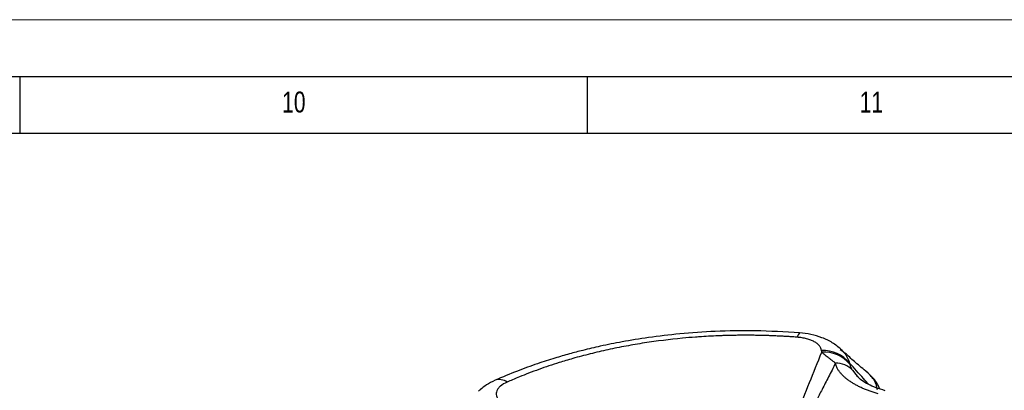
# Model space of a CAD drawing. Header units: millimetres. Extents: x 0 to 594, y 0 to 420.
# Tile 39 of 40: x 452 to 539, y 387 to 420. Entities that reach past the tile are written whole.
import ezdxf

# ---------------------------------------------------------------- set-up
doc = ezdxf.new("R2010")
doc.units = ezdxf.units.MM
doc.layers.add('FORMAT', color=7, linetype='Continuous')
doc.styles.add('SLDTEXTSTYLE0', font='TXT', dxfattribs={"width": 0.75})

msp = doc.modelspace()

# ---------------------------------------------------------------- linework, layer by layer
at = {"color": 7, "linetype": 'Continuous', "lineweight": 18}
msp.add_line((0.000041, 420.000053), (594.000041, 420.000053), dxfattribs=at)
at = {"color": 7, "linetype": 'Continuous', "lineweight": 25}
for p, q in [((525.355647, 389.102625), (525.660641, 388.725644)), ((525.660641, 388.725644), (525.778023, 388.580556)), ((492.484581, 387.332358), (492.3901, 387.259484))]:
    msp.add_line(p, q, dxfattribs=at)
for centre, radius, start, end in [((521.052012, 391.980043), 0.548063, 130.75138275, 177.20857505), ((522.787367, 387.876374), 2.964869, 38.35599705, 92.98811712), ((522.86998, 387.80039), 2.901345, 38.89930736, 94.09850817), ((523.928662, 387.775441), 1.94877, 42.92470781, 91.89311493), ((494.23675, 387.171834), 1.10824, 52.27566276, 110.225605)]:
    msp.add_arc(centre, radius, start, end, dxfattribs=at)
for points, knots in [([(520.694183, 392.395228), (519.393242, 392.471678), (516.923611, 392.616806), (513.382501, 392.551755), (510.238129, 392.33798), (507.497456, 392.013847), (505.167614, 391.635809), (503.244963, 391.248579), (501.702595, 390.885724), (500.370703, 390.53498), (499.031152, 390.146888), (497.493988, 389.650338), (495.717264, 389.009378), (494.503505, 388.48987), (493.852938, 388.211417)], [0, 0, 0, 0, 0.138071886, 0.262107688, 0.373354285, 0.472117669, 0.557037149, 0.628404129, 0.686529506, 0.732204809, 0.782042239, 0.843297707, 0.91600858, 1, 1, 1, 1]), ([(524.360518, 390.92536), (524.109946, 391.137682), (523.612262, 391.559393), (522.695423, 391.98871), (521.715131, 392.280721), (521.032297, 392.357437), (520.696923, 392.395116)], [0, 0, 0, 0, 0.257814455, 0.512069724, 0.760352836, 1, 1, 1, 1]), ([(520.504599, 392.006734), (520.364408, 392.01723), (520.084027, 392.038222), (519.662647, 392.065929), (519.240756, 392.090862), (518.818356, 392.112746), (518.395527, 392.13165), (517.97233, 392.147548), (517.548828, 392.160442), (517.125086, 392.170327), (516.701167, 392.177197), (516.277135, 392.181049), (515.853055, 392.181878), (515.42899, 392.179679), (515.005005, 392.174452), (514.581162, 392.166202), (514.157526, 392.154937), (513.593766, 392.13592), (512.890418, 392.104705), (512.155182, 392.061769), (511.313197, 392.00267), (509.627342, 391.859966), (507.576201, 391.60492), (505.401421, 391.235594), (503.802542, 390.914044), (502.234524, 390.547867), (500.800435, 390.164536), (499.290198, 389.713292), (497.988025, 389.275808), (496.839597, 388.848203), (496.065599, 388.540606), (495.440072, 388.279366), (495.075103, 388.118882), (494.914841, 388.048412)], [0, 0, 0, 0, 0.0155978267, 0.0311956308, 0.046793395, 0.0623911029, 0.07798874, 0.0935862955, 0.1091837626, 0.1247811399, 0.1403784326, 0.1559756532, 0.1715728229, 0.1871699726, 0.2027671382, 0.2183643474, 0.2339616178, 0.2495589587, 0.2806737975, 0.3117890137, 0.331089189, 0.3742575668, 0.4997719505, 0.5621369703, 0.6243124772, 0.6865057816, 0.7486975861, 0.7986168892, 0.8741027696, 0.9148229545, 0.9493795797, 0.9777720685, 1, 1, 1, 1]), ([(522.632812, 390.837212), (522.620447, 390.908237), (522.598713, 390.978543), (522.534449, 391.117542), (522.491597, 391.186394), (522.385719, 391.317978), (522.322535, 391.381247), (522.174103, 391.502318), (522.087637, 391.560762), (521.896197, 391.667847), (521.791898, 391.716392), (521.56655, 391.803692), (521.444139, 391.842761), (521.189727, 391.908883), (521.058069, 391.936044), (520.786591, 391.979523), (520.646239, 391.995835), (520.504599, 392.006734)], [0, 0, 0, 0, 0.125, 0.125, 0.25, 0.25, 0.375, 0.375, 0.5, 0.5, 0.625, 0.625, 0.75, 0.75, 0.875, 0.875, 1, 1, 1, 1]), ([(518.355562, 379.92607), (518.737752, 380.820759), (519.11161, 381.716408), (519.639402, 383.06371), (519.812057, 383.513186), (520.1594, 384.411891), (520.333265, 384.861216), (521.208517, 387.107135), (521.928167, 388.901597), (522.662616, 390.694315)], [0, 0, 0, 0, 0.25, 0.25, 0.375, 0.375, 0.5, 0.5, 1, 1, 1, 1]), ([(523.864287, 389.723155), (523.830915, 389.749019), (523.764212, 389.800716), (523.66606, 389.876364), (523.569575, 389.950648), (523.475, 390.023518), (523.38242, 390.095102), (523.291949, 390.165485), (523.181205, 390.252423), (523.053203, 390.354545), (522.912692, 390.470546), (522.781162, 390.583758), (522.702121, 390.657473), (522.662616, 390.694315)], [0, 0, 0, 0, 0.071286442, 0.142486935, 0.213636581, 0.284772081, 0.355931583, 0.42715453, 0.498481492, 0.624510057, 0.749943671, 0.875022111, 1, 1, 1, 1]), ([(524.27356, 390.938546), (524.3851, 390.853762), (524.816948, 390.525508), (524.98654, 390.060852), (525.112329, 389.71621)], [0, 0, 0, 0, 0.258285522, 1, 1, 1, 1]), ([(526.659497, 388.916379), (526.310248, 389.207457), (525.659686, 389.74966), (524.903482, 390.423358), (524.502921, 390.795268), (524.348045, 390.939065)], [0, 0, 0, 0, 0.415524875, 0.774015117, 1, 1, 1, 1]), ([(523.864284, 389.723148), (523.658366, 389.317238), (523.266442, 388.544669), (522.701283, 387.44576), (522.190434, 386.464381), (521.733095, 385.599922), (521.33651, 384.863957), (520.97218, 384.208377), (520.672792, 383.685071), (520.434341, 383.273555), (520.256159, 382.968698), (520.0812, 382.680552), (519.814903, 382.27978), (519.553993, 381.880348), (519.29912, 381.472675), (519.053521, 381.073048), (518.741372, 380.554401), (518.499085, 380.140626), (518.372211, 379.923953)], [0, 0, 0, 0, 0.123769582, 0.2355708, 0.335518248, 0.423676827, 0.500061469, 0.560964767, 0.625048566, 0.661107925, 0.687535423, 0.718778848, 0.750030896, 0.812534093, 0.842399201, 0.875025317, 0.934556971, 1, 1, 1, 1]), ([(527.633772, 387.026115), (527.573372, 387.042654), (527.452723, 387.075691), (527.274935, 387.128757), (527.099972, 387.184221), (526.928233, 387.242257), (526.759855, 387.302707), (526.59504, 387.365504), (526.433953, 387.430538), (526.276746, 387.497693), (526.12357, 387.566854), (525.974568, 387.637908), (525.829877, 387.710741), (525.689633, 387.785242), (525.55394, 387.861283), (525.422891, 387.938731), (525.296574, 388.017459), (525.129168, 388.127518), (524.926353, 388.272671), (524.703454, 388.453135), (524.494125, 388.645795), (524.306781, 388.846765), (524.167441, 389.027223), (524.074589, 389.17043), (524.003161, 389.297231), (523.93993, 389.436756), (523.89033, 389.585786), (523.872614, 389.679216), (523.864284, 389.723148)], [0, 0, 0, 0, 0.0324032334, 0.0647254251, 0.0969484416, 0.1290547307, 0.1610274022, 0.1928502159, 0.2245063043, 0.2559781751, 0.2872486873, 0.3183011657, 0.349119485, 0.3796880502, 0.4099911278, 0.4400129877, 0.4697382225, 0.4991518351, 0.5615762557, 0.6241564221, 0.6821966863, 0.7488774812, 0.8115923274, 0.8441061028, 0.874282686, 0.9210858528, 0.9628936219, 1, 1, 1, 1]), ([(526.790194, 387.842864), (526.635751, 388.018281), (526.05301, 388.680158), (525.510822, 389.277317), (525.112329, 389.716211)], [0, 0, 0, 0, 0.2650291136, 1, 1, 1, 1]), ([(525.127954, 389.6223), (525.132576, 389.60138), (525.141539, 389.560811), (525.15972, 389.499761), (525.180313, 389.440978), (525.204916, 389.380131), (525.233621, 389.317379), (525.268663, 389.248997), (525.308194, 389.178592), (525.340064, 389.127573), (525.355647, 389.102625)], [0, 0, 0, 0, 0.137473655, 0.266591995, 0.387485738, 0.500232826, 0.629797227, 0.74864456, 0.877092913, 1, 1, 1, 1]), ([(527.560436, 387.375198), (527.503408, 387.646274), (527.386026, 388.204237), (526.891747, 388.682127), (526.637605, 388.927843)], [0, 0, 0, 0, 0.485832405, 1, 1, 1, 1]), ([(527.765172, 387.449482), (527.71233, 387.576271), (527.469516, 388.158884), (527.005183, 388.591954), (526.641899, 388.930779)], [0, 0, 0, 0, 0.217621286, 1, 1, 1, 1]), ([(493.852938, 388.211417), (493.588305, 388.082165), (493.104262, 387.845748), (492.726787, 387.530223), (492.555683, 387.387201)], [0, 0, 0, 0, 0.5467139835, 1, 1, 1, 1]), ([(494.914841, 388.048412), (494.688742, 387.947922), (494.492546, 387.833153), (494.255348, 387.637776), (494.188, 387.570468), (494.07687, 387.43149), (494.032889, 387.359332), (493.97095, 387.212581), (493.953374, 387.139341), (493.943181, 386.993147), (493.950808, 386.919568), (493.989478, 386.776321), (494.020222, 386.7067), (494.102087, 386.571054), (494.153473, 386.504827), (494.213523, 386.441194)], [0, 0, 0, 0, 0.25, 0.25, 0.375, 0.375, 0.5, 0.5, 0.625, 0.625, 0.75, 0.75, 0.875, 0.875, 1, 1, 1, 1]), ([(528.238181, 387.297348), (527.963518, 387.379659), (527.408962, 387.545847), (526.728922, 387.858132), (526.160386, 388.196196), (525.891338, 388.449327), (525.756186, 388.576483)], [0, 0, 0, 0, 0.242260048, 0.489132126, 0.743375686, 1, 1, 1, 1]), ([(492.484581, 387.332358), (492.490764, 387.342147), (492.505482, 387.365451), (492.537256, 387.379217), (492.555683, 387.387201)], [0, 0, 0, 0, 0.420060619, 1, 1, 1, 1])]:
    msp.add_open_spline(points, degree=3, knots=knots, dxfattribs=at)
for points in [[(522.662616, 390.694315), (522.651048, 390.741887), (522.641112, 390.789533), (522.632812, 390.837212)], [(525.112329, 389.71621), (525.116389, 389.684908), (525.1216, 389.653591), (525.127954, 389.6223)]]:
    msp.add_open_spline(points, degree=3, dxfattribs=at)
at = {"layer": 'FORMAT'}
for p, q in [((15.000041, 415.000053), (589.000041, 415.000053)), ((452.000041, 410.000053), (452.000041, 415.000053)), ((502.000041, 410.000053), (502.000041, 415.000053)), ((20.000041, 410.000053), (584.000041, 410.000053))]:
    msp.add_line(p, q, dxfattribs=at)

# ---------------------------------------------------------------- texts
at = {"layer": 'FORMAT', "char_height": 1.8520833, "attachment_point": 1, "style": 'SLDTEXTSTYLE0'}
for s, insert in [('10', (475.081421, 413.668016)), ('11', (525.999089, 413.668016))]:
    msp.add_mtext(s, dxfattribs=dict(at, insert=insert))

doc.saveas('drawing.dxf')
